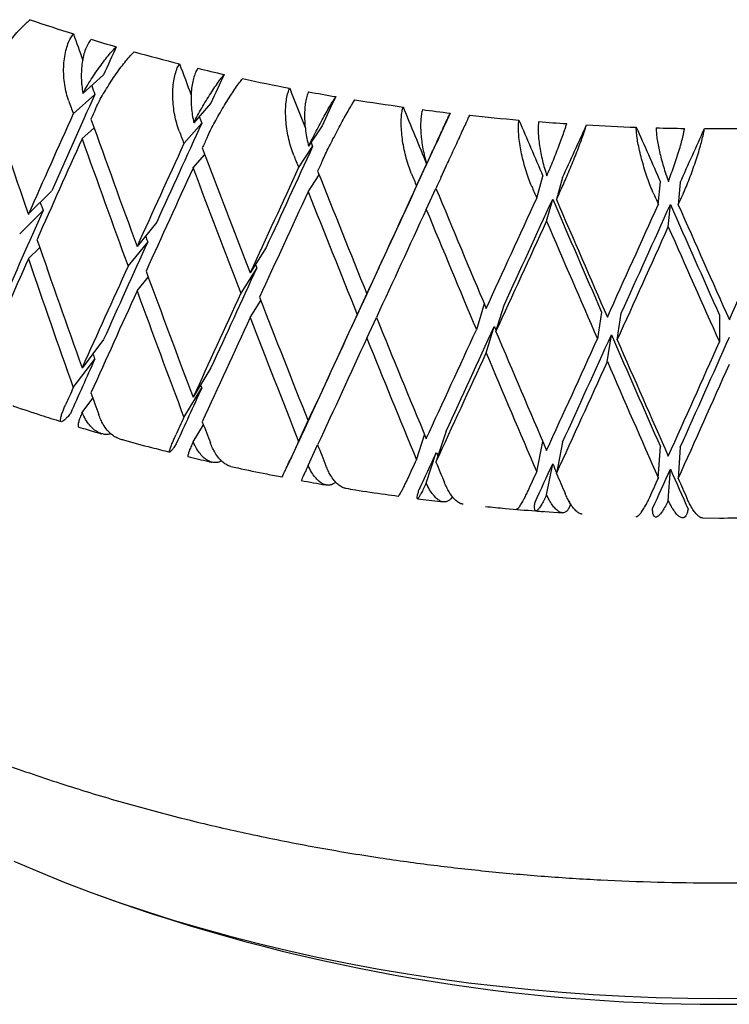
# Model space of a CAD drawing. Header units: millimetres. Extents: x 8 to 552, y 12 to 759.
# Tile 25 of 55: x 499 to 506, y 30 to 40. Entities that reach past the tile are written whole.
import ezdxf

# ---------------------------------------------------------------- set-up
doc = ezdxf.new("R2010")
doc.units = ezdxf.units.MM

msp = doc.modelspace()

# ---------------------------------------------------------------- linework, layer by layer
at = {"color": 7, "linetype": 'Continuous', "lineweight": 30}
for p, q in [((499.551, 39.7), (499.329, 39.501)), ((499.225, 39.283), (499.456, 39.49)), ((500.701, 39.396), (500.518, 39.187)), ((500.411, 38.963), (500.603, 39.181)), ((499.319, 39.014), (499.449, 39.131)), ((501.893, 39.152), (501.749, 38.934)), ((503.117, 38.968), (503.013, 38.744)), ((501.641, 38.705), (501.791, 38.931)), ((500.509, 38.7), (500.636, 38.845)), ((502.905, 38.509), (503.013, 38.742)), ((501.742, 38.447), (501.861, 38.627)), ((504.194, 38.378), (504.259, 38.615)), ((504.47, 38.6), (504.405, 38.363)), ((505.497, 38.312), (505.519, 38.552)), ((505.732, 38.547), (505.71, 38.308)), ((498.994, 38.455), (498.744, 38.205)), ((503.008, 38.256), (503.114, 38.483)), ((504.299, 38.13), (504.365, 38.369)), ((498.902, 38.246), (498.652, 37.996)), ((505.604, 38.07), (505.626, 38.311)), ((500.12, 38.122), (499.909, 37.861)), ((500.024, 37.909), (499.812, 37.648)), ((498.744, 37.727), (498.866, 37.85)), ((501.292, 37.848), (501.121, 37.576)), ((501.192, 37.63), (501.021, 37.359)), ((502.502, 37.633), (502.372, 37.354)), ((499.909, 37.383), (500.029, 37.532)), ((502.399, 37.41), (502.269, 37.131)), ((501.121, 37.099), (501.236, 37.281)), ((503.631, 37.244), (503.547, 36.968)), ((503.757, 36.947), (503.844, 37.232)), ((502.372, 36.877), (502.476, 37.1)), ((504.888, 37.157), (504.844, 36.869)), ((505.056, 36.859), (505.1, 37.147)), ((506.152, 37.125), (506.152, 36.836)), ((503.652, 36.719), (503.739, 37.003)), ((499.551, 36.862), (499.32, 36.557)), ((504.95, 36.625), (504.994, 36.913)), ((499.225, 36.347), (499.456, 36.652)), ((500.701, 36.559), (500.51, 36.243)), ((500.411, 36.028), (500.603, 36.343)), ((499.321, 36.081), (499.436, 36.233)), ((501.893, 36.314), (501.743, 35.99)), ((501.641, 35.769), (501.791, 36.093)), ((500.51, 35.766), (500.621, 35.949)), ((502.905, 35.574), (502.992, 35.84)), ((503.222, 35.879), (503.113, 35.548)), ((501.743, 35.513), (501.845, 35.733)), ((504.194, 35.443), (504.258, 35.771)), ((504.47, 35.763), (504.405, 35.427)), ((505.497, 35.377), (505.519, 35.714)), ((505.732, 35.71), (505.71, 35.372)), ((503.009, 35.323), (503.117, 35.653)), ((504.3, 35.197), (504.365, 35.531)), ((505.604, 35.136), (505.626, 35.473)), ((502.914, 35.156), (503.194, 35.122)), ((504.184, 35.025), (504.47, 35.005)), ((505.97, 34.95), (506.152, 34.949)), ((499.419, 30.935), (499.676, 30.84))]:
    msp.add_line(p, q, dxfattribs=at)
at = {"color": 7, "linetype": 'Continuous', "lineweight": 30, "flags": 128}
msp.add_lwpolyline([(498.587, 31.27), (498.859, 31.154), (499.137, 31.042), (499.419, 30.934), (499.707, 30.831), (500, 30.733), (500.296, 30.639), (500.598, 30.55), (500.903, 30.465), (501.212, 30.386), (501.525, 30.311), (501.841, 30.241), (502.16, 30.176), (502.483, 30.116), (502.807, 30.062), (503.135, 30.012), (503.464, 29.967), (503.796, 29.928), (504.129, 29.894), (504.464, 29.865), (504.8, 29.841), (505.137, 29.822), (505.475, 29.809), (505.813, 29.801), (506.152, 29.799), (506.49, 29.801)], dxfattribs=at)
at = {"color": 7, "linetype": 'Continuous', "lineweight": 30}
for centre, radius, start, end in [((504.989, 58.508), 19.251, 251.1301, 252.5863), ((505.24, 59.315), 20.096, 253.1537, 253.9589), ((505.456, 60.087), 20.898, 254.5198, 255.8985), ((505.638, 60.82), 21.653, 256.4378, 257.2039), ((505.788, 61.499), 22.349, 257.7382, 259.0565), ((505.907, 62.121), 22.982, 259.5742, 260.3106), ((505.998, 62.673), 23.541, 260.8246, 262.098), ((506.063, 63.152), 24.025, 262.6001, 263.315), ((506.107, 63.549), 24.424, 263.8146, 265.0572), ((506.134, 63.86), 24.736, 265.549, 266.2501), ((506.147, 64.079), 24.956, 266.7407, 267.9655), ((506.151, 64.207), 25.084, 268.4522, 269.1468), ((506.152, 64.238), 25.114, 269.6335, 270.8532), ((506.152, 49.27), 19.534, 250.6396, 289.3604)]:
    msp.add_arc(centre, radius, start, end, dxfattribs=at)
for centre, major_axis, ratio, start_param, end_param in [((506.152, 45.496), (-12.185, 36.764), 0.213798, 1.6459, 1.653601), ((506.152, 45.496), (14.148, 29.216), 0.108625, 1.812265, 1.822759), ((506.152, 45.496), (-12.723, 36.174), 0.192259, 1.660494, 1.669918), ((506.152, 45.496), (14.345, 29.951), 0.070696, 1.799101, 1.809596), ((506.152, 45.973), (-11.976, 38.613), 0.233895, 1.663885, 1.700409), ((506.152, 45.496), (14.148, 29.216), 0.108625, 1.830106, 1.8664), ((506.152, 45.496), (-12.185, 36.764), 0.213798, 1.661119, 1.663741), ((506.152, 45.496), (-13.192, 35.556), 0.169273, 1.675551, 1.687728), ((506.152, 45.496), (-12.605, 38.032), 0.213798, 1.660101, 1.663741), ((506.152, 45.496), (14.461, 30.688), 0.034713, 1.784856, 1.79535), ((506.152, 45.496), (14.636, 30.224), 0.108625, 1.830106, 1.866644), ((506.152, 45.018), (14.636, 30.224), 0.108625, 1.812256, 1.815903), ((506.152, 45.496), (-13.59, 34.913), 0.144826, 1.690988, 1.708829), ((506.152, 45.496), (14.5, 31.421), 0.000589, 1.769846, 1.78034), ((506.152, 45.973), (-12.605, 38.032), 0.213798, 1.677944, 1.714468), ((506.152, 45.496), (14.345, 29.951), 0.070696, 1.816942, 1.853236), ((506.152, 45.496), (-12.723, 36.174), 0.192259, 1.676308, 1.678334), ((506.152, 45.496), (-13.917, 34.249), 0.118893, 1.706707, 1.724548), ((506.152, 45.496), (-13.162, 37.421), 0.192259, 1.674695, 1.678334), ((506.152, 45.018), (14.464, 32.148), 0.031761, 4.525708, 4.543569), ((506.152, 45.496), (-14.171, 33.564), 0.091438, 1.722595, 1.740435), ((506.152, 45.018), (14.354, 32.863), 0.062413, 4.541518, 4.559379), ((506.152, 45.018), (14.636, 30.224), 0.108625, 1.823007, 1.859549), ((506.152, 45.496), (-12.605, 38.032), 0.213798, 1.670845, 1.707374), ((506.152, 45.496), (14.839, 30.984), 0.070696, 1.816942, 1.853481), ((506.152, 45.018), (14.839, 30.984), 0.070696, 1.799093, 1.802739), ((506.152, 45.496), (-13.192, 35.556), 0.169273, 1.692186, 1.693392), ((506.152, 45.973), (-13.162, 37.421), 0.192259, 1.692537, 1.729062), ((506.152, 45.496), (14.461, 30.688), 0.034713, 1.802696, 1.83899), ((506.152, 45.496), (-13.647, 36.782), 0.169273, 1.689752, 1.693392), ((506.152, 45.018), (14.959, 31.746), 0.034713, 1.784847, 1.788493), ((506.152, 45.496), (14.5, 31.421), 0.000589, 1.787686, 1.82398), ((506.152, 45.018), (14.839, 30.984), 0.070696, 1.809843, 1.846386), ((506.152, 45.496), (-13.162, 37.421), 0.192259, 1.685439, 1.721967), ((506.152, 45.496), (14.959, 31.746), 0.034713, 1.802696, 1.839235), ((506.152, 45.973), (-13.647, 36.782), 0.169273, 1.707595, 1.744119), ((506.152, 45.496), (-14.058, 36.117), 0.144826, 1.70519, 1.708829), ((506.152, 45.018), (15, 32.505), 0.000589, 1.769837, 1.773483), ((506.152, 45.018), (14.959, 31.746), 0.034713, 1.795597, 1.83214), ((506.152, 45.496), (-13.647, 36.782), 0.169273, 1.700496, 1.737025), ((506.152, 45.496), (15, 32.505), 0.000589, 1.787686, 1.824225), ((506.152, 45.973), (-14.058, 36.117), 0.144826, 1.723032, 1.759557), ((506.152, 45.496), (-14.396, 35.43), 0.118893, 1.720909, 1.724548), ((506.152, 45.018), (14.963, 33.256), 0.031761, 4.525218, 4.528865), ((506.152, 45.496), (-14.66, 34.722), 0.091438, 1.736796, 1.740435), ((506.152, 45.018), (14.849, 33.996), 0.062413, 4.541028, 4.544674), ((506.152, 45.496), (-11.577, 37.326), 0.233895, 1.690963, 1.693315), ((506.152, 45.496), (14.963, 33.256), 0.031761, 4.474476, 4.511015), ((506.152, 45.018), (14.464, 32.148), 0.031761, 4.482061, 4.518361), ((506.152, 45.496), (-13.917, 34.249), 0.118893, 1.731894, 1.768181), ((506.152, 45.973), (-14.396, 35.43), 0.118893, 1.738751, 1.775276), ((506.152, 45.496), (14.148, 29.216), 0.108625, 1.873739, 1.910026), ((506.152, 45.018), (15, 32.505), 0.000589, 1.780587, 1.817129), ((506.152, 45.496), (-14.058, 36.117), 0.144826, 1.715933, 1.752462), ((506.152, 45.496), (14.849, 33.996), 0.062413, 4.490286, 4.526825), ((506.152, 45.018), (14.354, 32.863), 0.062413, 4.497871, 4.534171), ((506.152, 45.496), (-14.171, 33.564), 0.091438, 1.747782, 1.784069), ((506.152, 45.973), (-14.66, 34.722), 0.091438, 1.754638, 1.791163), ((506.152, 45.496), (14.66, 34.722), 0.091438, 4.506211, 4.54275), ((506.152, 45.018), (14.963, 33.256), 0.031761, 4.481571, 4.518114), ((506.152, 45.496), (-14.396, 35.43), 0.118893, 1.731652, 1.768181), ((506.152, 45.018), (14.849, 33.996), 0.062413, 4.497381, 4.533924), ((506.152, 45.496), (-14.66, 34.722), 0.091438, 1.74754, 1.784069), ((506.152, 45.973), (-11.976, 38.613), 0.233895, 1.707504, 1.744049), ((506.152, 45.496), (14.345, 29.951), 0.070696, 1.860575, 1.896862), ((506.152, 45.496), (-12.185, 36.764), 0.213798, 1.70559, 1.707374), ((506.152, 45.018), (14.636, 30.224), 0.108625, 1.866644, 1.903169), ((506.152, 45.496), (-11.976, 38.613), 0.233895, 1.700409, 1.736948), ((506.152, 45.496), (14.839, 30.984), 0.070696, 1.860575, 1.897107), ((506.152, 45.973), (-12.605, 38.032), 0.213798, 1.721563, 1.758108), ((506.152, 45.496), (14.461, 30.688), 0.034713, 1.846329, 1.882616), ((506.152, 45.496), (-12.723, 36.174), 0.192259, 1.72093, 1.721967), ((506.152, 45.018), (14.839, 30.984), 0.070696, 1.853481, 1.890005), ((506.152, 45.496), (-12.605, 38.032), 0.213798, 1.714468, 1.751007), ((506.152, 45.496), (14.5, 31.421), 0.000589, 1.83132, 1.867607), ((506.152, 45.496), (14.959, 31.746), 0.034713, 1.846329, 1.882861), ((506.152, 45.973), (-13.162, 37.421), 0.192259, 1.736157, 1.772702), ((506.152, 45.018), (14.959, 31.746), 0.034713, 1.839235, 1.87576), ((506.152, 45.496), (-13.162, 37.421), 0.192259, 1.729062, 1.765601), ((506.152, 45.496), (15, 32.505), 0.000589, 1.83132, 1.867852), ((506.152, 45.973), (-13.647, 36.782), 0.169273, 1.751214, 1.787759), ((506.152, 45.496), (14.963, 33.256), 0.031761, 4.43085, 4.467382), ((506.152, 45.018), (14.464, 32.148), 0.031761, 4.438441, 4.474721), ((506.152, 45.496), (-13.59, 34.913), 0.144826, 1.759801, 1.761226), ((506.152, 45.018), (15, 32.505), 0.000589, 1.824225, 1.86075), ((506.152, 45.496), (-13.647, 36.782), 0.169273, 1.744119, 1.780658), ((506.152, 45.973), (-14.058, 36.117), 0.144826, 1.766652, 1.803197), ((506.152, 45.496), (14.849, 33.996), 0.062413, 4.44666, 4.483192), ((506.152, 45.018), (14.354, 32.863), 0.062413, 4.454251, 4.490531), ((506.152, 45.496), (-13.917, 34.249), 0.118893, 1.77552, 1.811814), ((506.152, 45.973), (-14.396, 35.43), 0.118893, 1.782371, 1.818916), ((506.152, 45.018), (14.171, 33.564), 0.091438, 4.470176, 4.506456), ((506.152, 45.496), (14.66, 34.722), 0.091438, 4.462585, 4.499117), ((506.152, 45.496), (14.345, 29.951), 0.070696, 1.904208, 1.924691), ((506.152, 45.496), (-11.577, 37.326), 0.233895, 1.735345, 1.736948), ((506.152, 45.018), (14.963, 33.256), 0.031761, 4.437952, 4.474476), ((506.152, 45.496), (-14.058, 36.117), 0.144826, 1.759557, 1.796095), ((506.152, 45.018), (14.849, 33.996), 0.062413, 4.453762, 4.490286), ((506.152, 45.496), (-14.396, 35.43), 0.118893, 1.775276, 1.811814), ((506.152, 45.018), (14.66, 34.722), 0.091438, 4.469686, 4.506211), ((506.152, 45.496), (14.839, 30.984), 0.070696, 1.904208, 1.9104), ((506.152, 45.496), (14.461, 30.688), 0.034713, 1.889963, 1.910445), ((506.152, 45.496), (-12.185, 36.764), 0.213798, 1.750092, 1.751007), ((506.152, 45.973), (-11.976, 38.613), 0.233895, 1.751151, 1.757351), ((506.152, 45.496), (14.959, 31.746), 0.034713, 1.889963, 1.896154), ((506.152, 45.496), (14.5, 31.421), 0.000589, 1.874953, 1.895435), ((506.152, 45.973), (-12.605, 38.032), 0.213798, 1.76521, 1.77141), ((506.152, 45.496), (15, 32.505), 0.000589, 1.874953, 1.881144), ((506.152, 45.973), (-13.162, 37.421), 0.192259, 1.779804, 1.786004), ((506.152, 45.018), (14.464, 32.148), 0.031761, 4.417968, 4.431095), ((506.152, 45.496), (-13.192, 35.556), 0.169273, 1.788004, 1.789195), ((506.152, 45.496), (14.963, 33.256), 0.031761, 4.417557, 4.423749), ((506.152, 45.973), (-13.647, 36.782), 0.169273, 1.794861, 1.801061), ((506.152, 45.018), (14.354, 32.863), 0.062413, 4.433778, 4.446905), ((506.152, 45.496), (-13.59, 34.913), 0.144826, 1.803442, 1.806342), ((506.152, 45.018), (14.171, 33.564), 0.091438, 4.449703, 4.46283), ((506.152, 45.496), (-13.917, 34.249), 0.118893, 1.819161, 1.832297), ((506.152, 45.496), (14.849, 33.996), 0.062413, 4.433367, 4.439559), ((506.152, 45.973), (-14.058, 36.117), 0.144826, 1.810298, 1.816499), ((506.152, 45.496), (14.66, 34.722), 0.091438, 4.449292, 4.455483), ((506.152, 45.973), (-14.396, 35.43), 0.118893, 1.826017, 1.832218), ((506.152, 45.496), (-13.59, 34.913), 0.144826, 1.815061, 1.816578)]:
    msp.add_ellipse(centre, major_axis=major_axis, ratio=ratio, start_param=start_param, end_param=end_param, dxfattribs=at)
for points, knots in [([(498.319, 39.701), (498.329, 39.722), (498.349, 39.766), (498.39, 39.838), (498.438, 39.914), (498.491, 39.99), (498.548, 40.066), (498.606, 40.136), (498.664, 40.2), (498.717, 40.252), (498.749, 40.28), (498.763, 40.292)], [0, 0, 0, 0, 0.114606, 0.23252, 0.347132, 0.465168, 0.577786, 0.694016, 0.800844, 0.911181, 1, 1, 1, 1]), ([(499.177, 39.42), (499.168, 39.447), (499.15, 39.503), (499.133, 39.594), (499.123, 39.689), (499.122, 39.783), (499.129, 39.875), (499.145, 39.959), (499.168, 40.034), (499.195, 40.095), (499.218, 40.125), (499.228, 40.139)], [0, 0, 0, 0, 0.114542, 0.23238, 0.34693, 0.464926, 0.577123, 0.692931, 0.799182, 0.908911, 1, 1, 1, 1]), ([(499.416, 40.081), (499.405, 40.066), (499.383, 40.035), (499.356, 39.976), (499.335, 39.908), (499.32, 39.833), (499.312, 39.753), (499.311, 39.669), (499.316, 39.584), (499.325, 39.529), (499.329, 39.501)], [0, 0, 0, 0, 0.121172, 0.245978, 0.367117, 0.49156, 0.616821, 0.745339, 0.871171, 1, 1, 1, 1]), ([(499.329, 39.501), (499.343, 39.526), (499.37, 39.575), (499.418, 39.652), (499.469, 39.73), (499.522, 39.805), (499.575, 39.875), (499.62, 39.929), (499.657, 39.971), (499.677, 39.991), (499.687, 40.001)], [0, 0, 0, 0, 0.137628, 0.279151, 0.416817, 0.558784, 0.691042, 0.827634, 0.913195, 1, 1, 1, 1]), ([(499.464, 39.335), (499.474, 39.357), (499.495, 39.401), (499.536, 39.476), (499.582, 39.554), (499.632, 39.633), (499.685, 39.711), (499.738, 39.784), (499.791, 39.851), (499.838, 39.906), (499.866, 39.935), (499.878, 39.947)], [0, 0, 0, 0, 0.114606, 0.23252, 0.347132, 0.465168, 0.577786, 0.694016, 0.800844, 0.911181, 1, 1, 1, 1]), ([(500.361, 39.098), (500.352, 39.125), (500.333, 39.18), (500.312, 39.27), (500.298, 39.364), (500.292, 39.458), (500.293, 39.55), (500.302, 39.635), (500.318, 39.711), (500.339, 39.773), (500.356, 39.805), (500.365, 39.819)], [0, 0, 0, 0, 0.1145416, 0.23238, 0.3469304, 0.4649256, 0.5771225, 0.6929312, 0.7991817, 0.9089106, 1, 1, 1, 1]), ([(500.561, 39.771), (500.552, 39.755), (500.534, 39.723), (500.514, 39.663), (500.499, 39.594), (500.49, 39.518), (500.488, 39.437), (500.491, 39.354), (500.501, 39.269), (500.512, 39.215), (500.518, 39.187)], [0, 0, 0, 0, 0.121172, 0.245978, 0.367117, 0.49156, 0.616821, 0.745339, 0.871171, 1, 1, 1, 1]), ([(500.518, 39.187), (500.531, 39.212), (500.557, 39.263), (500.602, 39.343), (500.65, 39.423), (500.698, 39.5), (500.746, 39.573), (500.785, 39.629), (500.818, 39.673), (500.834, 39.694), (500.843, 39.705)], [0, 0, 0, 0, 0.1376282, 0.2791513, 0.4168174, 0.5587839, 0.6910424, 0.8276344, 0.9131954, 1, 1, 1, 1]), ([(500.66, 39.028), (500.67, 39.05), (500.692, 39.096), (500.731, 39.172), (500.775, 39.253), (500.822, 39.334), (500.871, 39.415), (500.92, 39.491), (500.966, 39.56), (501.007, 39.617), (501.031, 39.647), (501.042, 39.66)], [0, 0, 0, 0, 0.114606, 0.23252, 0.347132, 0.465168, 0.577786, 0.694016, 0.800844, 0.911181, 1, 1, 1, 1]), ([(491.652, 39.492), (491.652, 39.445), (491.654, 39.356), (491.661, 39.239), (491.666, 39.137), (491.675, 39.028), (491.688, 38.906), (491.705, 38.769), (491.73, 38.614), (491.763, 38.441), (491.807, 38.25), (491.86, 38.054), (491.921, 37.862), (491.985, 37.68), (492.052, 37.511), (492.119, 37.355), (492.183, 37.215), (492.244, 37.092), (492.301, 36.981), (492.358, 36.877), (492.415, 36.777), (492.474, 36.676), (492.536, 36.576), (492.599, 36.476), (492.666, 36.376), (492.734, 36.278), (492.807, 36.174), (492.887, 36.067), (492.974, 35.954), (493.077, 35.825), (493.202, 35.677), (493.353, 35.507), (493.526, 35.323), (493.692, 35.157), (493.844, 35.012), (493.976, 34.89), (494.117, 34.765), (494.269, 34.636), (494.429, 34.505), (494.596, 34.375), (494.762, 34.249), (494.938, 34.122), (495.119, 33.996), (495.303, 33.873), (495.446, 33.781), (495.55, 33.715), (495.618, 33.673), (495.672, 33.64), (495.712, 33.616), (495.738, 33.6), (495.756, 33.589), (495.777, 33.577), (495.81, 33.558), (495.865, 33.525), (495.944, 33.479), (496.044, 33.422), (496.166, 33.354), (496.309, 33.276), (496.475, 33.187), (496.667, 33.089), (496.883, 32.982), (497.126, 32.867), (497.389, 32.749), (497.669, 32.628), (497.964, 32.508), (498.274, 32.388), (498.593, 32.271), (498.918, 32.159), (499.34, 32.022), (499.866, 31.866), (500.503, 31.699), (501.157, 31.549), (501.827, 31.417), (502.473, 31.309), (503.092, 31.224), (503.681, 31.158), (504.278, 31.105), (504.88, 31.067), (505.489, 31.043), (506.101, 31.035), (506.717, 31.041), (507.335, 31.063), (507.954, 31.1), (508.573, 31.153), (509.19, 31.221), (509.802, 31.305), (510.399, 31.404), (510.973, 31.514), (511.519, 31.633), (512.037, 31.76), (512.528, 31.893), (513.008, 32.036), (513.476, 32.188), (513.93, 32.349), (514.351, 32.511), (514.741, 32.672), (515.101, 32.832), (515.399, 32.972), (515.643, 33.092), (515.838, 33.192), (516.019, 33.289), (516.184, 33.379), (516.328, 33.461), (516.45, 33.532), (516.538, 33.584), (516.599, 33.621), (516.641, 33.646), (516.691, 33.677), (516.755, 33.716), (516.835, 33.767), (516.929, 33.827), (517.038, 33.898), (517.156, 33.977), (517.382, 34.132), (517.696, 34.362), (518.036, 34.635), (518.311, 34.874), (518.534, 35.08), (518.753, 35.297), (518.94, 35.496), (519.099, 35.674), (519.229, 35.83), (519.358, 35.99), (519.481, 36.154), (519.588, 36.304), (519.676, 36.434), (519.744, 36.538), (519.8, 36.629), (519.846, 36.705), (519.881, 36.764), (519.906, 36.808), (519.926, 36.843), (519.947, 36.881), (519.973, 36.927), (520.007, 36.991), (520.05, 37.074), (520.102, 37.179), (520.16, 37.301), (520.221, 37.438), (520.281, 37.584), (520.337, 37.732), (520.404, 37.928), (520.476, 38.168), (520.543, 38.448), (520.592, 38.715), (520.624, 38.971), (520.646, 39.224), (520.65, 39.396), (520.651, 39.478)], [0, 0, 0, 0, 0.004527, 0.008533, 0.012163, 0.016149, 0.020828, 0.026022, 0.03173, 0.038417, 0.045694, 0.053467, 0.060889, 0.06776, 0.074445, 0.08051, 0.085955, 0.09078, 0.095035, 0.098945, 0.103144, 0.106964, 0.110929, 0.115162, 0.118963, 0.122958, 0.127145, 0.131524, 0.136099, 0.141057, 0.147548, 0.154741, 0.162635, 0.17123, 0.176425, 0.181846, 0.187494, 0.193367, 0.199466, 0.20575, 0.211764, 0.217377, 0.22424, 0.230393, 0.235836, 0.238291, 0.240547, 0.242397, 0.243485, 0.244314, 0.244886, 0.245201, 0.246249, 0.247998, 0.250448, 0.253598, 0.257282, 0.261612, 0.266587, 0.272208, 0.278474, 0.285385, 0.292942, 0.300436, 0.30847, 0.316746, 0.325052, 0.333388, 0.341753, 0.35704, 0.372427, 0.387912, 0.403498, 0.419183, 0.432331, 0.445549, 0.458836, 0.472193, 0.48562, 0.499117, 0.512684, 0.526321, 0.540028, 0.553806, 0.567654, 0.581573, 0.595351, 0.60867, 0.621525, 0.633918, 0.645849, 0.657316, 0.66961, 0.681323, 0.692455, 0.703007, 0.712978, 0.722368, 0.728364, 0.734097, 0.739566, 0.744625, 0.749059, 0.752864, 0.756042, 0.757392, 0.758597, 0.760105, 0.762159, 0.764758, 0.767843, 0.771454, 0.775552, 0.77973, 0.794446, 0.808845, 0.817844, 0.826937, 0.836391, 0.846205, 0.852559, 0.859055, 0.865695, 0.872476, 0.879204, 0.883984, 0.888183, 0.891802, 0.894838, 0.897294, 0.898816, 0.900022, 0.901466, 0.903313, 0.905562, 0.909015, 0.913123, 0.917886, 0.923305, 0.929139, 0.934861, 0.940453, 0.951687, 0.962356, 0.972462, 0.982065, 0.991394, 1, 1, 1, 1]), ([(501.589, 38.837), (501.579, 38.863), (501.559, 38.917), (501.536, 39.007), (501.518, 39.1), (501.506, 39.193), (501.501, 39.285), (501.503, 39.37), (501.512, 39.447), (501.526, 39.51), (501.539, 39.542), (501.545, 39.557)], [0, 0, 0, 0, 0.114542, 0.23238, 0.34693, 0.464926, 0.577123, 0.692931, 0.799182, 0.908911, 1, 1, 1, 1]), ([(501.748, 39.519), (501.741, 39.503), (501.728, 39.47), (501.715, 39.409), (501.707, 39.339), (501.704, 39.264), (501.707, 39.183), (501.716, 39.099), (501.729, 39.015), (501.742, 38.962), (501.749, 38.934)], [0, 0, 0, 0, 0.121172, 0.245978, 0.367117, 0.49156, 0.616821, 0.745339, 0.871171, 1, 1, 1, 1]), ([(501.749, 38.934), (501.761, 38.96), (501.787, 39.012), (501.829, 39.094), (501.873, 39.177), (501.916, 39.256), (501.957, 39.331), (501.991, 39.389), (502.018, 39.435), (502.032, 39.456), (502.039, 39.467)], [0, 0, 0, 0, 0.137628, 0.279151, 0.416817, 0.558784, 0.691042, 0.827634, 0.913195, 1, 1, 1, 1]), ([(501.897, 38.782), (501.908, 38.805), (501.93, 38.852), (501.968, 38.93), (502.01, 39.013), (502.053, 39.097), (502.098, 39.18), (502.141, 39.258), (502.181, 39.329), (502.216, 39.388), (502.235, 39.419), (502.244, 39.433)], [0, 0, 0, 0, 0.1146065, 0.2325198, 0.3471316, 0.4651683, 0.577786, 0.6940158, 0.8008443, 0.911181, 1, 1, 1, 1]), ([(502.852, 38.639), (502.842, 38.665), (502.821, 38.718), (502.795, 38.806), (502.772, 38.898), (502.756, 38.991), (502.745, 39.082), (502.74, 39.167), (502.742, 39.244), (502.749, 39.307), (502.757, 39.34), (502.761, 39.355)], [0, 0, 0, 0, 0.114542, 0.23238, 0.34693, 0.464926, 0.577123, 0.692931, 0.799182, 0.908911, 1, 1, 1, 1]), ([(502.969, 39.328), (502.965, 39.311), (502.956, 39.278), (502.95, 39.216), (502.948, 39.147), (502.951, 39.071), (502.96, 38.99), (502.973, 38.908), (502.991, 38.824), (503.006, 38.771), (503.013, 38.744)], [0, 0, 0, 0, 0.121172, 0.245978, 0.367117, 0.49156, 0.616821, 0.745339, 0.871171, 1, 1, 1, 1]), ([(503.013, 38.744), (503.026, 38.771), (503.05, 38.824), (503.089, 38.908), (503.128, 38.993), (503.166, 39.074), (503.201, 39.15), (503.229, 39.211), (503.251, 39.257), (503.261, 39.28), (503.266, 39.291)], [0, 0, 0, 0, 0.137628, 0.279151, 0.416817, 0.558784, 0.691042, 0.827634, 0.913195, 1, 1, 1, 1]), ([(503.167, 38.6), (503.178, 38.623), (503.2, 38.671), (503.237, 38.751), (503.276, 38.836), (503.316, 38.922), (503.355, 39.007), (503.392, 39.087), (503.426, 39.16), (503.454, 39.221), (503.469, 39.253), (503.476, 39.267)], [0, 0, 0, 0, 0.114606, 0.23252, 0.347132, 0.465168, 0.577786, 0.694016, 0.800844, 0.911181, 1, 1, 1, 1]), ([(504.14, 38.505), (504.129, 38.53), (504.108, 38.582), (504.079, 38.669), (504.053, 38.76), (504.031, 38.852), (504.014, 38.942), (504.003, 39.027), (503.997, 39.104), (503.997, 39.167), (504.001, 39.201), (504.003, 39.216)], [0, 0, 0, 0, 0.114542, 0.23238, 0.34693, 0.464926, 0.577123, 0.692931, 0.799182, 0.908911, 1, 1, 1, 1]), ([(504.214, 39.198), (504.212, 39.182), (504.208, 39.149), (504.209, 39.086), (504.213, 39.017), (504.223, 38.942), (504.237, 38.861), (504.255, 38.78), (504.277, 38.697), (504.294, 38.645), (504.302, 38.619)], [0, 0, 0, 0, 0.121172, 0.245978, 0.367117, 0.49156, 0.616821, 0.745339, 0.871171, 1, 1, 1, 1]), ([(504.302, 38.619), (504.313, 38.645), (504.337, 38.7), (504.372, 38.786), (504.406, 38.872), (504.438, 38.955), (504.467, 39.034), (504.489, 39.095), (504.505, 39.143), (504.512, 39.165), (504.516, 39.177)], [0, 0, 0, 0, 0.137628, 0.279151, 0.416817, 0.558784, 0.691042, 0.827634, 0.913195, 1, 1, 1, 1]), ([(504.459, 38.482), (504.47, 38.506), (504.492, 38.555), (504.528, 38.637), (504.564, 38.724), (504.6, 38.811), (504.634, 38.899), (504.665, 38.98), (504.692, 39.055), (504.713, 39.117), (504.723, 39.149), (504.728, 39.164)], [0, 0, 0, 0, 0.114606, 0.23252, 0.347132, 0.465168, 0.577786, 0.694016, 0.800844, 0.911181, 1, 1, 1, 1]), ([(505.443, 38.436), (505.432, 38.461), (505.41, 38.512), (505.379, 38.597), (505.35, 38.687), (505.323, 38.777), (505.3, 38.867), (505.282, 38.951), (505.269, 39.027), (505.262, 39.091), (505.261, 39.124), (505.261, 39.139)], [0, 0, 0, 0, 0.1145416, 0.23238, 0.3469304, 0.4649256, 0.5771225, 0.6929312, 0.7991817, 0.9089106, 1, 1, 1, 1]), ([(505.474, 39.133), (505.474, 39.116), (505.475, 39.083), (505.482, 39.021), (505.494, 38.951), (505.509, 38.877), (505.529, 38.798), (505.552, 38.717), (505.577, 38.636), (505.595, 38.584), (505.605, 38.558)], [0, 0, 0, 0, 0.121172, 0.245978, 0.367117, 0.49156, 0.616821, 0.745339, 0.871171, 1, 1, 1, 1]), ([(505.605, 38.558), (505.615, 38.586), (505.637, 38.641), (505.668, 38.728), (505.698, 38.817), (505.724, 38.901), (505.746, 38.981), (505.762, 39.043), (505.772, 39.092), (505.776, 39.115), (505.778, 39.126)], [0, 0, 0, 0, 0.137628, 0.279151, 0.416817, 0.558784, 0.691042, 0.827634, 0.913195, 1, 1, 1, 1]), ([(505.765, 38.429), (505.776, 38.454), (505.798, 38.504), (505.831, 38.588), (505.864, 38.676), (505.895, 38.766), (505.924, 38.855), (505.948, 38.937), (505.969, 39.013), (505.983, 39.076), (505.988, 39.109), (505.991, 39.124)], [0, 0, 0, 0, 0.114606, 0.23252, 0.347132, 0.465168, 0.577786, 0.694016, 0.800844, 0.911181, 1, 1, 1, 1]), ([(498.577, 36.152), (498.58, 36.151), (498.679, 36.117), (498.852, 36.06), (499.023, 36.006), (499.097, 35.982)], [0, 0, 0, 0, 0.018558, 0.57725, 1, 1, 1, 1]), ([(499.194, 36.067), (499.183, 36.054), (499.161, 36.027), (499.134, 36.001), (499.113, 35.984), (499.098, 35.98), (499.089, 35.987), (499.088, 36.005), (499.094, 36.036), (499.107, 36.075), (499.123, 36.118), (499.136, 36.148), (499.143, 36.164)], [0, 0, 0, 0, 0.099032, 0.201043, 0.300045, 0.401731, 0.504401, 0.609736, 0.718397, 0.82995, 0.914331, 1, 1, 1, 1]), ([(499.321, 36.081), (499.313, 36.062), (499.297, 36.024), (499.283, 35.979), (499.276, 35.946), (499.277, 35.928), (499.284, 35.926), (499.286, 35.926)], [0, 0, 0, 0, 0.214027, 0.434175, 0.648236, 0.868839, 1, 1, 1, 1]), ([(499.628, 35.852), (499.614, 35.849), (499.584, 35.842), (499.537, 35.848), (499.489, 35.866), (499.442, 35.899), (499.398, 35.945), (499.356, 36.005), (499.333, 36.055), (499.321, 36.081)], [0, 0, 0, 0, 0.122237, 0.259304, 0.397697, 0.539682, 0.686151, 0.836518, 1, 1, 1, 1]), ([(499.723, 35.798), (499.709, 35.802), (499.678, 35.813), (499.632, 35.845), (499.588, 35.891), (499.55, 35.945), (499.52, 36.002), (499.506, 36.04), (499.498, 36.059)], [0, 0, 0, 0, 0.157479, 0.338211, 0.524694, 0.716166, 0.857054, 1, 1, 1, 1]), ([(499.286, 35.924), (499.345, 35.906), (499.426, 35.881), (499.509, 35.858), (499.531, 35.852)], [0, 0, 0, 0, 0.730544, 1, 1, 1, 1]), ([(499.723, 35.797), (499.737, 35.794), (499.85, 35.761), (500.028, 35.714), (500.195, 35.672), (500.26, 35.656)], [0, 0, 0, 0, 0.075705, 0.640079, 1, 1, 1, 1]), ([(500.329, 35.745), (500.321, 35.731), (500.303, 35.704), (500.283, 35.676), (500.268, 35.659), (500.259, 35.653), (500.256, 35.66), (500.26, 35.679), (500.27, 35.71), (500.286, 35.749), (500.305, 35.793), (500.319, 35.825), (500.326, 35.84)], [0, 0, 0, 0, 0.099032, 0.201043, 0.300045, 0.401731, 0.504401, 0.609736, 0.718397, 0.82995, 0.914331, 1, 1, 1, 1]), ([(500.51, 35.766), (500.502, 35.747), (500.485, 35.708), (500.467, 35.663), (500.456, 35.629), (500.452, 35.61), (500.455, 35.609), (500.457, 35.609)], [0, 0, 0, 0, 0.209133, 0.424245, 0.633411, 0.848969, 1, 1, 1, 1]), ([(500.815, 35.561), (500.81, 35.559), (500.793, 35.547), (500.76, 35.542), (500.716, 35.544), (500.672, 35.56), (500.629, 35.59), (500.587, 35.634), (500.546, 35.692), (500.522, 35.741), (500.51, 35.766)], [0, 0, 0, 0, 0.042284, 0.168673, 0.298488, 0.42956, 0.564034, 0.702754, 0.845167, 1, 1, 1, 1]), ([(500.915, 35.502), (500.915, 35.502), (500.9, 35.503), (500.871, 35.517), (500.827, 35.546), (500.784, 35.59), (500.748, 35.642), (500.718, 35.698), (500.703, 35.735), (500.695, 35.754)], [0, 0, 0, 0, 0.001501, 0.174173, 0.351324, 0.534112, 0.72179, 0.859886, 1, 1, 1, 1]), ([(500.456, 35.608), (500.53, 35.59), (500.616, 35.569), (500.703, 35.549), (500.716, 35.547)], [0, 0, 0, 0, 0.855201, 1, 1, 1, 1]), ([(501.466, 35.389), (501.466, 35.389), (501.465, 35.387), (501.468, 35.394), (501.476, 35.412), (501.491, 35.444), (501.51, 35.485), (501.53, 35.53), (501.545, 35.561), (501.552, 35.577)], [0, 0, 0, 0, 0.0070565, 0.1774574, 0.3522813, 0.5326249, 0.7177693, 0.8578164, 1, 1, 1, 1]), ([(500.916, 35.502), (500.94, 35.497), (501.067, 35.468), (501.25, 35.43), (501.411, 35.4), (501.466, 35.389)], [0, 0, 0, 0, 0.13275, 0.701093, 1, 1, 1, 1]), ([(501.743, 35.513), (501.734, 35.493), (501.716, 35.453), (501.694, 35.407), (501.679, 35.373), (501.67, 35.353), (501.669, 35.352), (501.669, 35.352)], [0, 0, 0, 0, 0.2055353, 0.416948, 0.6225157, 0.8343659, 1, 1, 1, 1]), ([(502.039, 35.335), (502.03, 35.327), (502.01, 35.311), (501.975, 35.3), (501.937, 35.301), (501.897, 35.315), (501.857, 35.343), (501.818, 35.385), (501.778, 35.44), (501.755, 35.488), (501.743, 35.513)], [0, 0, 0, 0, 0.097727, 0.216799, 0.3391, 0.462584, 0.589273, 0.719962, 0.85413, 1, 1, 1, 1]), ([(502.145, 35.269), (502.144, 35.269), (502.13, 35.269), (502.102, 35.282), (502.061, 35.309), (502.021, 35.351), (501.986, 35.401), (501.957, 35.455), (501.942, 35.491), (501.934, 35.51)], [0, 0, 0, 0, 0.016054, 0.18621, 0.360779, 0.540903, 0.725845, 0.861929, 1, 1, 1, 1]), ([(502.707, 35.184), (502.707, 35.184), (502.708, 35.182), (502.715, 35.189), (502.729, 35.208), (502.747, 35.241), (502.769, 35.282), (502.792, 35.328), (502.807, 35.361), (502.814, 35.377)], [0, 0, 0, 0, 0.019225, 0.187537, 0.360219, 0.538352, 0.721228, 0.859559, 1, 1, 1, 1]), ([(501.669, 35.351), (501.756, 35.335), (501.846, 35.318), (501.937, 35.303), (501.94, 35.303)], [0, 0, 0, 0, 0.970699, 1, 1, 1, 1]), ([(502.145, 35.269), (502.18, 35.263), (502.321, 35.239), (502.508, 35.211), (502.661, 35.191), (502.707, 35.184)], [0, 0, 0, 0, 0.187541, 0.7574, 1, 1, 1, 1]), ([(503.009, 35.323), (503, 35.303), (502.98, 35.262), (502.956, 35.214), (502.935, 35.179), (502.921, 35.159), (502.913, 35.154), (502.91, 35.164), (502.914, 35.188), (502.922, 35.218), (502.929, 35.242), (502.931, 35.25)], [0, 0, 0, 0, 0.1198541, 0.2431354, 0.3630084, 0.4865449, 0.6029901, 0.7232198, 0.833004, 0.9463541, 1, 1, 1, 1]), ([(503.289, 35.179), (503.286, 35.174), (503.276, 35.155), (503.253, 35.135), (503.223, 35.121), (503.19, 35.12), (503.155, 35.132), (503.119, 35.158), (503.082, 35.198), (503.044, 35.252), (503.021, 35.299), (503.009, 35.323)], [0, 0, 0, 0, 0.039879, 0.154808, 0.266347, 0.380911, 0.496583, 0.615257, 0.737678, 0.863359, 1, 1, 1, 1]), ([(503.404, 35.098), (503.402, 35.098), (503.389, 35.098), (503.363, 35.109), (503.327, 35.135), (503.29, 35.175), (503.257, 35.223), (503.228, 35.276), (503.212, 35.311), (503.204, 35.329)], [0, 0, 0, 0, 0.026044, 0.194472, 0.367269, 0.545564, 0.728629, 0.863331, 1, 1, 1, 1]), ([(503.973, 35.043), (503.974, 35.043), (503.978, 35.04), (503.989, 35.048), (504.007, 35.068), (504.03, 35.102), (504.054, 35.144), (504.078, 35.192), (504.094, 35.225), (504.102, 35.242)], [0, 0, 0, 0, 0.027152, 0.194105, 0.36539, 0.542084, 0.723481, 0.860694, 1, 1, 1, 1]), ([(504.3, 35.197), (504.289, 35.176), (504.269, 35.134), (504.241, 35.086), (504.217, 35.049), (504.197, 35.028), (504.182, 35.022), (504.173, 35.032), (504.17, 35.057), (504.171, 35.087), (504.175, 35.111), (504.176, 35.119)], [0, 0, 0, 0, 0.1198541, 0.2431354, 0.3630084, 0.4865449, 0.6029901, 0.7232198, 0.833004, 0.9463541, 1, 1, 1, 1]), ([(504.554, 35.092), (504.549, 35.077), (504.538, 35.048), (504.517, 35.021), (504.493, 35.005), (504.465, 35.003), (504.435, 35.014), (504.403, 35.038), (504.369, 35.076), (504.334, 35.128), (504.311, 35.173), (504.3, 35.197)], [0, 0, 0, 0, 0.104109, 0.21135, 0.315427, 0.422327, 0.53026, 0.640996, 0.755227, 0.8725, 1, 1, 1, 1]), ([(504.682, 34.992), (504.68, 34.992), (504.669, 34.991), (504.646, 35.001), (504.614, 35.025), (504.58, 35.063), (504.549, 35.11), (504.521, 35.161), (504.505, 35.196), (504.497, 35.213)], [0, 0, 0, 0, 0.031916, 0.199328, 0.371083, 0.548303, 0.730265, 0.864154, 1, 1, 1, 1]), ([(505.256, 34.966), (505.257, 34.965), (505.263, 34.963), (505.279, 34.972), (505.302, 34.992), (505.328, 35.027), (505.355, 35.071), (505.381, 35.12), (505.397, 35.154), (505.405, 35.171)], [0, 0, 0, 0, 0.031178, 0.197439, 0.368016, 0.543979, 0.724626, 0.86127, 1, 1, 1, 1]), ([(505.97, 34.951), (505.969, 34.95), (505.96, 34.948), (505.941, 34.958), (505.913, 34.98), (505.883, 35.017), (505.853, 35.062), (505.827, 35.111), (505.811, 35.146), (505.803, 35.163)], [0, 0, 0, 0, 0.0342, 0.201217, 0.372567, 0.549369, 0.730901, 0.864475, 1, 1, 1, 1]), ([(503.643, 35.073), (503.715, 35.066), (503.894, 35.048), (504.102, 35.031), (504.238, 35.021), (504.266, 35.019)], [0, 0, 0, 0, 0.348375, 0.86593, 1, 1, 1, 1]), ([(505.604, 35.136), (505.593, 35.115), (505.572, 35.072), (505.542, 35.022), (505.513, 34.984), (505.488, 34.962), (505.467, 34.956), (505.451, 34.965), (505.44, 34.989), (505.436, 35.019), (505.435, 35.043), (505.435, 35.051)], [0, 0, 0, 0, 0.119854, 0.243135, 0.363008, 0.486545, 0.60299, 0.72322, 0.833004, 0.946354, 1, 1, 1, 1]), ([(505.816, 35.043), (505.813, 35.028), (505.807, 34.999), (505.793, 34.971), (505.775, 34.954), (505.753, 34.95), (505.728, 34.96), (505.7, 34.982), (505.67, 35.019), (505.638, 35.069), (505.615, 35.113), (505.604, 35.136)], [0, 0, 0, 0, 0.1041095, 0.2113502, 0.3154274, 0.4223267, 0.5302604, 0.6409957, 0.7552272, 0.8724997, 1, 1, 1, 1]), ([(506.152, 34.949), (506.274, 34.949), (506.406, 34.95), (506.537, 34.952), (506.546, 34.952)], [0, 0, 0, 0, 0.932756, 1, 1, 1, 1])]:
    msp.add_open_spline(points, degree=3, knots=knots, dxfattribs=at)

doc.saveas('drawing.dxf')
